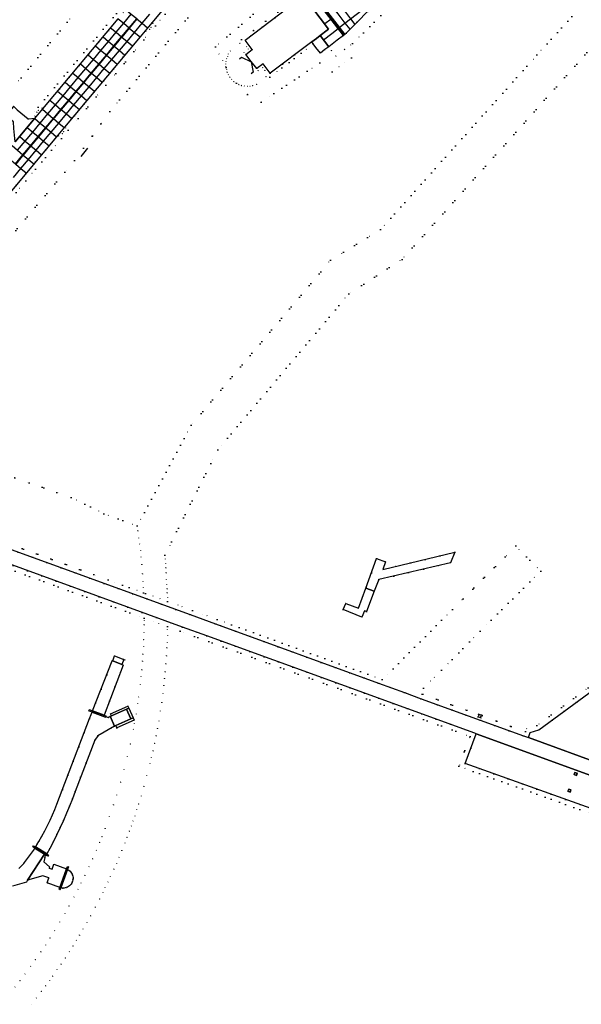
# Model space of a CAD drawing. Header units: metres. Extents: x 174791 to 179073, y 406431 to 409043.
# Tile 146 of 256: x 176712 to 176950, y 407532 to 407948. Entities that reach past the tile are written whole.
import ezdxf

# ---------------------------------------------------------------- set-up
doc = ezdxf.new("R2010")
doc.units = ezdxf.units.M
doc.linetypes.add('DOT', pattern=[6.35, 0, -6.35])
for name, color, linetype in [('panden', 254, 'Continuous'), ('scheiding_doorgang', 254, 'Continuous'), ('scheiding_hek', 254, 'Continuous'), ('scheiding_schutting', 254, 'Continuous'), ('terreindeelbegroeid', 254, 'DOT'), ('terreindeelonbegroeid', 254, 'DOT'), ('wegdeel_molgoot', 254, 'Continuous'), ('wegdeel_opstelplaats', 254, 'Continuous'), ('wegdeel_platform_vliegverkeer', 254, 'Continuous'), ('wegdeel_rijbaan', 254, 'Continuous'), ('wegdeel_rolbaan', 254, 'Continuous'), ('wegdeel_voetpad', 254, 'Continuous'), ('weginrichtingselement_markering_vliegtuigverharding', 254, 'Continuous'), ('weginrichtingselement_voeg_vliegtuigverharding', 254, 'Continuous'), ('weginrichtingselement_wildrooster', 254, 'Continuous')]:
    doc.layers.add(name, color=color, linetype=linetype)

msp = doc.modelspace()

# ---------------------------------------------------------------- linework, layer by layer
at = {"layer": 'panden'}
msp.add_polyline3d([(176825.489, 407953.067, 0), (176826.889, 407954.127, 0), (176832.485, 407958.366, 0), (176843.169, 407944.374, 0), (176842.499, 407943.867, 0), (176839.641, 407941.702, 0), (176837.971, 407940.437, 0), (176835.994, 407938.94, 0), (176818.457, 407925.656, 0), (176815.423, 407929.661, 0), (176812.719, 407927.619, 0), (176810.409, 407930.602, 0), (176808.098, 407933.584, 0), (176810.862, 407935.684, 0), (176807.828, 407939.689, 0)], close=True, dxfattribs=at)
at = {"layer": 'scheiding_doorgang'}
msp.add_line((176741.168, 407893.992), (176738.231, 407890.492), dxfattribs=at)
at = {"layer": 'scheiding_hek'}
msp.add_polyline3d([(176906.824, 407654.318, 0), (176906.472, 407653.35, 0), (176907.506, 407652.974, 0), (176907.858, 407653.942, 0), (176906.824, 407654.318, 0)], dxfattribs=at)
at = {"layer": 'scheiding_schutting'}
msp.add_polyline3d([(176805.396, 407931.828, 0), (176806.27, 407932.541, 0), (176810.364, 407930.556, 0), (176811.252, 407926.108, 0), (176810.377, 407925.394, 0)], dxfattribs=at)
at = {"layer": 'terreindeelbegroeid'}
for points in [[(177029.89, 408020.926, 0), (176874.271, 407846.901, 0), (176851.705, 407832.326, 0), (176796.207, 407766.302, 0), (176773.78, 407721.645, 0), (176773.929, 407720.129, 0), (176774.11, 407718.117, 0), (176774.256, 407716.339, 0), (176774.415, 407714.226, 0), (176774.595, 407711.472, 0), (176774.714, 407709.361, 0), (176774.806, 407707.45, 0), (176774.877, 407705.755, 0), (176774.946, 407703.743, 0), (176774.989, 407702.154, 0), (176765.689, 407705.534, 0), (176764.863, 407705.834, 0), (176764.773, 407707.938, 0), (176764.636, 407710.482, 0), (176764.418, 407713.815, 0), (176764.102, 407717.773, 0), (176763.804, 407720.935, 0), (176763.519, 407723.619, 0), (176763.188, 407726.453, 0), (176762.866, 407728.968, 0), (176762.445, 407731.986, 0), (176762.127, 407734.111, 0), (176785.014, 407776.704, 0), (176844.002, 407846.597, 0), (176865.166, 407859.577, 0), (176931.357, 407933.403, 0), (176980.699, 407987.893, 0)], [(176952.966, 407665.58, 0), (176931.284, 407649.57, 0), (176926.996, 407648.34, 0), (176926.501, 407647.029, 0), (176908.042, 407653.746, 0), (176908.118, 407653.954, 0), (176906.624, 407654.498, 0), (176906.548, 407654.29, 0), (176901.598, 407656.091, 0), (176882.791, 407662.935, 0), (176883.34, 407665.377, 0), (176890.93, 407673.031, 0), (176907.354, 407689.594, 0), (176932.927, 407715.008, 0), (176922.416, 407725.635, 0), (176895.535, 407698.714, 0), (176865.871, 407669.092, 0), (176796.035, 407694.505, 0), (176785.542, 407698.318, 0), (176774.989, 407702.154, 0), (176774.946, 407703.743, 0), (176774.877, 407705.755, 0), (176774.806, 407707.45, 0), (176774.714, 407709.361, 0), (176774.595, 407711.472, 0), (176774.415, 407714.226, 0), (176774.256, 407716.339, 0), (176774.11, 407718.117, 0), (176773.929, 407720.129, 0), (176773.78, 407721.645, 0), (176796.207, 407766.302, 0), (176851.705, 407832.326, 0), (176874.271, 407846.901, 0), (177029.89, 408020.926, 0)], [(176980.699, 407987.893, 0), (176931.357, 407933.403, 0), (176865.166, 407859.577, 0), (176844.002, 407846.597, 0), (176785.014, 407776.704, 0), (176762.127, 407734.111, 0), (176748.093, 407739.258, 0), (176734.166, 407746.173, 0), (176710.391, 407754.491, 0), (176649.204, 407775.899, 0), (176644.873, 407778.912, 0), (176653.204, 407790.939, 0), (176735.662, 407888.74, 0), (176750.59, 407909.498, 0), (176811.288, 407982.544, 0)], [(176698.439, 407863.424, 0), (176728.532, 407899.393, 0), (176728.944, 407899.079, 0), (176730.43, 407900.119, 0), (176731.071, 407900.89, 0), (176731.811, 407902.526, 0), (176731.426, 407902.858, 0), (176763.359, 407941.035, 0), (176765.484, 407943.576, 0), (176765.889, 407943.266, 0), (176767.375, 407944.306, 0), (176768.017, 407945.077, 0), (176768.757, 407946.714, 0), (176768.378, 407947.04, 0), (176799.815, 407984.605, 0)], [(176811.288, 407982.544, 0), (176750.59, 407909.498, 0), (176735.662, 407888.74, 0), (176653.204, 407790.939, 0)], [(176788.386, 407967.83, 0), (176769.912, 407945.756, 0), (176764.893, 407939.752, 0), (176748.926, 407920.664, 0), (176732.96, 407901.575, 0), (176730.066, 407898.11, 0), (176715.02, 407880.126, 0), (176699.973, 407862.141, 0)], [(176699.973, 407862.141, 0), (176715.02, 407880.126, 0), (176730.066, 407898.11, 0), (176732.96, 407901.575, 0), (176748.926, 407920.664, 0), (176764.893, 407939.752, 0), (176769.912, 407945.756, 0), (176788.386, 407967.83, 0)], [(176831.915, 407959.352, 0), (176806.245, 407939.907, 0), (176808.47, 407936.97, 0), (176805.589, 407938.367, 0), (176801.618, 407935.127, 0), (176800.779, 407933.768, 0), (176800.339, 407932.832, 0), (176799.999, 407931.833, 0), (176799.762, 407930.705, 0), (176799.668, 407929.539, 0), (176799.723, 407928.365, 0), (176799.776, 407928.065, 0), (176795.245, 407936.795, 0), (176825.933, 407963.291, 0)], [(176825.933, 407963.291, 0), (176795.245, 407936.795, 0), (176799.776, 407928.065, 0), (176799.926, 407927.216, 0), (176800.271, 407926.098, 0), (176800.758, 407925.033, 0), (176801.378, 407924.031, 0), (176802.152, 407923.085, 0), (176803.054, 407922.24, 0), (176804.062, 407921.527, 0), (176804.209, 407921.45, 0), (176808.85, 407916.689, 0), (176814.638, 407913.434, 0), (176839.44, 407930.079, 0), (176844.726, 407926.33, 0), (176852.888, 407932.119, 0), (176849.966, 407935.774, 0), (176852.452, 407937.618, 0), (176853.263, 407938.23, 0), (176869.865, 407954.564, 0)], [(176869.865, 407954.564, 0), (176853.263, 407938.23, 0), (176852.452, 407937.618, 0), (176849.966, 407935.774, 0), (176849.854, 407935.691, 0), (176846.232, 407932.911, 0), (176844.406, 407935.291, 0), (176843.188, 407936.878, 0), (176846.842, 407939.682, 0), (176849.457, 407941.622, 0), (176849.986, 407942.021, 0), (176850.565, 407942.612, 0), (176864.359, 407956.708, 0)], [(176736.656, 407952.213, 0), (176708.847, 407918.803, 0), (176708.626, 407918.535, 0), (176702.037, 407922.891, 0), (176694.636, 407926.032, 0), (176619.462, 407954.027, 0)], [(176695.829, 407730.926, 0), (176749.862, 407711.286, 0), (176764.863, 407705.834, 0), (176765.689, 407705.534, 0), (176774.989, 407702.154, 0), (176785.542, 407698.318, 0), (176796.035, 407694.505, 0), (176865.871, 407669.092, 0), (176864.309, 407667.532, 0), (176795.351, 407692.625, 0), (176784.498, 407696.57, 0), (176694.755, 407729.188, 0)], [(176955.536, 407611.891, 0), (176898.33, 407632.39, 0), (176903.061, 407645.025, 0), (176780.304, 407689.547, 0), (176775.032, 407691.465, 0), (176765.066, 407695.09, 0), (176690.456, 407722.23, 0)], [(176690.456, 407722.23, 0), (176765.066, 407695.09, 0), (176765.064, 407694.023, 0), (176765.045, 407692.221, 0), (176764.979, 407688.935, 0), (176764.882, 407685.978, 0), (176764.751, 407683.03, 0), (176764.57, 407679.843, 0), (176764.364, 407676.862, 0), (176764.06, 407673.172, 0), (176763.796, 407670.403, 0), (176763.42, 407666.915, 0), (176762.769, 407661.727, 0), (176762.38, 407658.984, 0), (176761.683, 407654.531, 0), (176760.984, 407650.509, 0), (176760.519, 407648.027, 0), (176759.238, 407641.803, 0), (176758.027, 407636.543, 0), (176756.602, 407630.924, 0), (176755.134, 407625.636, 0), (176753.491, 407620.19, 0), (176752.154, 407616.058, 0), (176750.424, 407611.039, 0), (176748.576, 407606.026, 0), (176747.243, 407602.599, 0), (176746.241, 407600.117, 0), (176744.839, 407596.766, 0), (176743.284, 407593.199, 0), (176741.788, 407589.901, 0), (176740.022, 407586.164, 0), (176738.453, 407582.971, 0), (176737.082, 407580.27, 0), (176735.389, 407577.04, 0), (176733.313, 407573.229, 0), (176731.512, 407570.045, 0), (176729.411, 407566.461, 0), (176727.174, 407562.786, 0), (176725.234, 407559.709, 0), (176723.326, 407556.778, 0), (176721.351, 407553.834, 0), (176719.049, 407550.51, 0), (176717.035, 407547.693, 0), (176714.619, 407544.419, 0), (176712.529, 407541.673, 0), (176710.368, 407538.914, 0)], [(176691.529, 407723.968, 0), (176781.348, 407691.295, 0), (176791.67, 407687.54, 0), (176905.008, 407646.447, 0), (176905.611, 407646.131, 0), (176900.914, 407633.588, 0), (176954.342, 407614.443, 0)], [(176710.368, 407538.914, 0), (176712.529, 407541.673, 0), (176714.619, 407544.419, 0), (176717.035, 407547.693, 0), (176719.049, 407550.51, 0), (176721.351, 407553.834, 0), (176723.326, 407556.778, 0), (176725.234, 407559.709, 0), (176727.174, 407562.786, 0), (176729.411, 407566.461, 0), (176731.512, 407570.045, 0), (176733.313, 407573.229, 0), (176735.389, 407577.04, 0), (176737.082, 407580.27, 0), (176738.453, 407582.971, 0), (176740.022, 407586.164, 0), (176741.788, 407589.901, 0), (176743.284, 407593.199, 0), (176744.839, 407596.766, 0), (176746.241, 407600.117, 0), (176747.243, 407602.599, 0), (176748.576, 407606.026, 0), (176750.424, 407611.039, 0), (176752.154, 407616.058, 0), (176753.491, 407620.19, 0), (176755.134, 407625.636, 0), (176756.602, 407630.924, 0), (176758.027, 407636.543, 0), (176759.238, 407641.803, 0), (176760.519, 407648.027, 0), (176760.984, 407650.509, 0), (176761.683, 407654.531, 0), (176762.38, 407658.984, 0), (176762.769, 407661.727, 0), (176763.42, 407666.915, 0), (176763.796, 407670.403, 0), (176764.06, 407673.172, 0), (176764.364, 407676.862, 0), (176764.57, 407679.843, 0), (176764.751, 407683.03, 0), (176764.882, 407685.978, 0), (176764.979, 407688.935, 0), (176765.045, 407692.221, 0), (176765.064, 407694.023, 0), (176765.066, 407695.09, 0), (176775.032, 407691.465, 0), (176775.014, 407690.325, 0), (176774.947, 407687.685, 0), (176774.844, 407684.831, 0), (176774.737, 407682.505, 0), (176774.542, 407679.093, 0), (176774.306, 407675.723, 0), (176774.027, 407672.352, 0), (176773.755, 407669.493, 0), (176773.442, 407666.543, 0), (176773.053, 407663.261, 0), (176772.535, 407659.348, 0), (176772.006, 407655.753, 0), (176771.322, 407651.55, 0), (176770.758, 407648.367, 0), (176770.163, 407645.232, 0), (176769.525, 407642.084, 0), (176768.839, 407638.904, 0), (176768.208, 407636.133, 0), (176767.607, 407633.615, 0), (176766.271, 407628.374, 0), (176765.01, 407623.796, 0), (176763.841, 407619.82, 0), (176762.779, 407616.394, 0), (176761.998, 407613.975, 0), (176761.119, 407611.345, 0), (176760.368, 407609.168, 0), (176759.633, 407607.094, 0), (176758.834, 407604.9, 0), (176757.844, 407602.264, 0), (176756.93, 407599.903, 0), (176755.663, 407596.738, 0), (176754.458, 407593.835, 0), (176753.372, 407591.297, 0), (176752.291, 407588.844, 0), (176750.821, 407585.611, 0), (176749.759, 407583.345, 0), (176748.611, 407580.957, 0), (176747.609, 407578.922, 0), (176746.244, 407576.22, 0), (176744.428, 407572.74, 0), (176742.447, 407569.082, 0), (176740.832, 407566.199, 0), (176739.268, 407563.484, 0), (176737.725, 407560.88, 0), (176736.379, 407558.66, 0), (176734.953, 407556.363, 0), (176733.394, 407553.911, 0), (176731.679, 407551.28, 0), (176729.898, 407548.619, 0), (176728.271, 407546.248, 0), (176726.366, 407543.541, 0), (176725.031, 407541.685, 0), (176723.39, 407539.451, 0), (176721.6, 407537.07, 0), (176719.483, 407534.324, 0), (176717.236, 407531.49, 0)], [(176717.236, 407531.49, 0), (176719.483, 407534.324, 0), (176721.6, 407537.07, 0), (176723.39, 407539.451, 0), (176725.031, 407541.685, 0), (176726.366, 407543.541, 0), (176728.271, 407546.248, 0), (176729.898, 407548.619, 0), (176731.679, 407551.28, 0), (176733.394, 407553.911, 0), (176734.953, 407556.363, 0), (176736.379, 407558.66, 0), (176737.725, 407560.88, 0), (176739.268, 407563.484, 0), (176740.832, 407566.199, 0), (176742.447, 407569.082, 0), (176744.428, 407572.74, 0), (176746.244, 407576.22, 0), (176747.609, 407578.922, 0), (176748.611, 407580.957, 0), (176749.759, 407583.345, 0), (176750.821, 407585.611, 0), (176752.291, 407588.844, 0), (176753.372, 407591.297, 0), (176754.458, 407593.835, 0), (176755.663, 407596.738, 0), (176756.93, 407599.903, 0), (176757.844, 407602.264, 0), (176758.834, 407604.9, 0), (176759.633, 407607.094, 0), (176760.368, 407609.168, 0), (176761.119, 407611.345, 0), (176761.998, 407613.975, 0), (176762.779, 407616.394, 0), (176763.841, 407619.82, 0), (176765.01, 407623.796, 0), (176766.271, 407628.374, 0), (176767.607, 407633.615, 0), (176768.208, 407636.133, 0), (176768.839, 407638.904, 0), (176769.525, 407642.084, 0), (176770.163, 407645.232, 0), (176770.758, 407648.367, 0), (176771.322, 407651.55, 0), (176772.006, 407655.753, 0), (176772.535, 407659.348, 0), (176773.053, 407663.261, 0), (176773.442, 407666.543, 0), (176773.755, 407669.493, 0), (176774.027, 407672.352, 0), (176774.306, 407675.723, 0), (176774.542, 407679.093, 0), (176774.737, 407682.505, 0), (176774.844, 407684.831, 0), (176774.947, 407687.685, 0), (176775.014, 407690.325, 0), (176775.032, 407691.465, 0), (176780.304, 407689.547, 0), (176903.061, 407645.025, 0), (176898.33, 407632.39, 0), (176955.536, 407611.891, 0)], [(176709.324, 407581.641, 0), (176715.276, 407583.34, 0), (176715.708, 407584.122, 0), (176722.142, 407586.044, 0), (176724.793, 407585.099, 0), (176724.042, 407583.05, 0), (176729.378, 407581.072, 0), (176729.087, 407580.292, 0), (176729.47, 407580.154, 0), (176729.766, 407580.952, 0), (176730.076, 407580.882, 0), (176730.581, 407580.822, 0), (176731.09, 407580.824, 0), (176731.596, 407580.888, 0), (176732.089, 407581.013, 0), (176732.564, 407581.197, 0), (176733.013, 407581.438, 0), (176733.429, 407581.731, 0), (176733.807, 407582.073, 0), (176734.139, 407582.459, 0), (176734.423, 407582.882, 0), (176734.653, 407583.336, 0), (176734.824, 407583.808, 0), (176734.937, 407584.297, 0), (176734.99, 407584.797, 0), (176734.983, 407585.299, 0), (176734.916, 407585.796, 0), (176734.79, 407586.282, 0), (176734.606, 407586.75, 0), (176734.367, 407587.192, 0), (176734.077, 407587.601, 0), (176733.74, 407587.974, 0), (176733.361, 407588.303, 0), (176732.945, 407588.584, 0), (176732.656, 407588.738, 0), (176733.081, 407589.884, 0), (176732.708, 407590.014, 0), (176732.292, 407588.898, 0), (176726.929, 407590.878, 0), (176726.144, 407588.853, 0), (176724.864, 407589.315, 0), (176725.054, 407589.802, 0), (176722.676, 407591.876, 0), (176723.031, 407593.767, 0), (176723.248, 407594.926, 0), (176723.567, 407594.735, 0), (176723.608, 407594.809, 0), (176724.338, 407594.366, 0), (176724.645, 407594.81, 0), (176723.871, 407595.288, 0), (176725.139, 407597.623, 0), (176726.662, 407600.537, 0), (176728.133, 407603.478, 0), (176729.552, 407606.444, 0), (176730.926, 407609.447, 0), (176732.253, 407612.485, 0), (176733.526, 407615.547, 0), (176734.746, 407618.63, 0), (176735.911, 407621.734, 0), (176744.153, 407643.447, 0), (176745.487, 407645.219, 0), (176752.6, 407649.369, 0), (176753.087, 407649.586, 0), (176753.487, 407648.696, 0), (176760.796, 407651.919, 0), (176760.399, 407652.822, 0), (176758.563, 407656.99, 0), (176758.197, 407657.822, 0), (176750.863, 407654.602, 0), (176751.283, 407653.69, 0), (176750.72, 407653.521, 0), (176749.86, 407653.078, 0), (176748.852, 407653.502, 0), (176748.912, 407653.673, 0), (176748.156, 407653.965, 0), (176756.223, 407675.221, 0), (176757.02, 407677.32, 0), (176756.444, 407677.546, 0), (176752.578, 407679.063, 0), (176752.425, 407679.123, 0), (176751.6, 407677.025, 0), (176743.27, 407655.852, 0), (176741.946, 407656.363, 0), (176741.735, 407655.833, 0), (176743.063, 407655.323, 0), (176743.02, 407655.215, 0), (176742.669, 407654.322, 0), (176742.013, 407652.656, 0), (176728.151, 407616.388, 0), (176727.238, 407614.106, 0), (176726.275, 407611.845, 0), (176725.263, 407609.605, 0), (176724.174, 407607.33, 0), (176723.002, 407605.021, 0), (176721.778, 407602.74, 0), (176720.501, 407600.488, 0), (176719.843, 407599.373, 0), (176719.308, 407598.487, 0), (176719.14, 407598.214, 0), (176718.266, 407598.755, 0), (176717.956, 407598.236, 0), (176718.827, 407597.707, 0), (176718.242, 407596.775, 0), (176714.439, 407591.591, 0), (176714.12, 407591.212, 0), (176713.449, 407590.483, 0), (176712.737, 407589.794, 0), (176711.986, 407589.147, 0)]]:
    msp.add_polyline3d(points, dxfattribs=at)
for points in [[(176760.212, 407959.139, 0), (176716.067, 407906.375, 0), (176716.017, 407906.37, 0), (176714.478, 407907.684, 0), (176712.932, 407908.973, 0), (176711.388, 407910.224, 0), (176709.901, 407911.539, 0), (176705.584, 407914.845, 0), (176708.626, 407918.535, 0), (176708.847, 407918.803, 0), (176736.656, 407952.213, 0), (176743.127, 407975.425, 0), (176732.864, 407984.732, 0), (176741.911, 407984.911, 0), (176759.189, 407970.489, 0)], [(176765.334, 407962.144, 0), (176759.197, 407954.809, 0), (176758.756, 407955.156, 0), (176757.255, 407954.138, 0), (176756.601, 407953.377, 0), (176755.837, 407951.752, 0), (176756.297, 407951.343, 0), (176754.11, 407948.729, 0), (176722.237, 407910.633, 0), (176721.811, 407910.969, 0), (176720.309, 407909.951, 0), (176719.656, 407909.19, 0), (176718.891, 407907.564, 0), (176719.338, 407907.168, 0), (176718.902, 407906.648, 0), (176716.067, 407906.375, 0), (176760.212, 407959.139, 0), (176764.768, 407964.585, 0), (176764.966, 407962.491, 0)], [(176808.47, 407936.97, 0), (176809.28, 407935.901, 0), (176807.406, 407934.477, 0), (176808.098, 407933.584, 0), (176810.409, 407930.602, 0), (176812.719, 407927.619, 0), (176813.411, 407926.726, 0), (176815.204, 407928.079, 0), (176816.151, 407926.829, 0), (176816.685, 407924.157, 0), (176812.732, 407920.934, 0), (176810.995, 407920.412, 0), (176809.874, 407920.219, 0), (176808.725, 407920.168, 0), (176807.517, 407920.267, 0), (176806.312, 407920.53, 0), (176805.15, 407920.954, 0), (176804.209, 407921.45, 0), (176804.062, 407921.527, 0), (176803.054, 407922.24, 0), (176802.152, 407923.085, 0), (176801.378, 407924.031, 0), (176800.758, 407925.033, 0), (176800.271, 407926.098, 0), (176799.926, 407927.216, 0), (176799.776, 407928.065, 0), (176799.723, 407928.365, 0), (176799.668, 407929.539, 0), (176799.762, 407930.705, 0), (176799.999, 407931.833, 0), (176800.339, 407932.832, 0), (176800.779, 407933.768, 0), (176801.618, 407935.127, 0), (176805.589, 407938.367, 0)], [(176837.793, 407936.607, 0), (176839.675, 407934.168, 0), (176841.613, 407935.663, 0), (176843.188, 407936.878, 0), (176844.406, 407935.291, 0), (176846.232, 407932.911, 0), (176849.854, 407935.691, 0), (176849.966, 407935.774, 0), (176852.888, 407932.119, 0), (176844.726, 407926.33, 0), (176839.44, 407930.079, 0), (176814.638, 407913.434, 0), (176808.85, 407916.689, 0), (176804.209, 407921.45, 0), (176805.15, 407920.954, 0), (176806.312, 407920.53, 0), (176807.517, 407920.267, 0), (176808.725, 407920.168, 0), (176809.874, 407920.219, 0), (176810.995, 407920.412, 0), (176812.732, 407920.934, 0), (176816.685, 407924.157, 0), (176816.151, 407926.829, 0), (176818.239, 407924.073, 0), (176836.684, 407938.045, 0)], [(176762.127, 407734.111, 0), (176762.445, 407731.986, 0), (176762.866, 407728.968, 0), (176763.188, 407726.453, 0), (176763.519, 407723.619, 0), (176763.804, 407720.935, 0), (176764.102, 407717.773, 0), (176764.418, 407713.815, 0), (176764.636, 407710.482, 0), (176764.773, 407707.938, 0), (176764.863, 407705.834, 0), (176749.862, 407711.286, 0), (176695.829, 407730.926, 0), (176670.038, 407740.3, 0), (176626.742, 407756.095, 0), (176644.873, 407778.912, 0), (176649.204, 407775.899, 0), (176710.391, 407754.491, 0), (176734.166, 407746.173, 0), (176748.093, 407739.258, 0)], [(176882.791, 407662.935, 0), (176882.348, 407660.968, 0), (176875.238, 407663.555, 0), (176864.309, 407667.532, 0), (176865.871, 407669.092, 0), (176895.535, 407698.714, 0), (176922.416, 407725.635, 0), (176932.927, 407715.008, 0), (176907.354, 407689.594, 0), (176890.93, 407673.031, 0), (176883.34, 407665.377, 0)], [(176896.573, 407722.975, 0), (176866.144, 407715.616, 0), (176867.263, 407718.924, 0), (176863.475, 407720.252, 0), (176858.979, 407707.75, 0), (176855.789, 407699.313, 0), (176850.385, 407701.291, 0), (176849.392, 407698.743, 0), (176857.291, 407695.528, 0), (176858.38, 407698.215, 0), (176859.162, 407697.873, 0), (176862.425, 407706.536, 0), (176864.472, 407711.378, 0), (176894.793, 407718.513, 0)], [(177011.67, 407625.844, 0), (177009.643, 407624.462, 0), (177000, 407628.034, 0), (176964.248, 407641.277, 0), (176970.126, 407657.275, 0), (176953.294, 407663.336, 0), (176932.182, 407647.747, 0), (176928.512, 407646.694, 0), (176927.709, 407644.569, 0), (176925.653, 407645.209, 0), (176882.348, 407660.968, 0), (176882.791, 407662.935, 0), (176901.598, 407656.091, 0), (176906.548, 407654.29, 0), (176906.176, 407653.267, 0), (176907.67, 407652.723, 0), (176908.042, 407653.746, 0), (176926.501, 407647.029, 0), (176926.996, 407648.34, 0), (176931.284, 407649.57, 0), (176952.966, 407665.58, 0), (176972.698, 407658.475, 0), (176966.813, 407642.46, 0)]]:
    msp.add_polyline3d(points, close=True, dxfattribs=at)
at = {"layer": 'terreindeelonbegroeid'}
for points in [[(176832.485, 407958.366, 0), (176826.889, 407954.127, 0), (176825.489, 407953.067, 0), (176807.828, 407939.689, 0), (176810.862, 407935.684, 0), (176808.098, 407933.584, 0), (176807.406, 407934.477, 0), (176809.28, 407935.901, 0), (176808.47, 407936.97, 0), (176806.245, 407939.907, 0), (176831.915, 407959.352, 0)], [(176765.484, 407943.576, 0), (176768.378, 407947.04, 0), (176768.757, 407946.714, 0), (176768.017, 407945.077, 0), (176767.375, 407944.306, 0), (176765.889, 407943.266, 0)], [(176836.684, 407938.045, 0), (176818.239, 407924.073, 0), (176816.151, 407926.829, 0), (176815.204, 407928.079, 0), (176813.411, 407926.726, 0), (176812.719, 407927.619, 0), (176815.423, 407929.661, 0), (176818.457, 407925.656, 0), (176835.994, 407938.94, 0)], [(176722.237, 407910.633, 0), (176719.338, 407907.168, 0), (176718.891, 407907.564, 0), (176719.656, 407909.19, 0), (176720.309, 407909.951, 0), (176721.811, 407910.969, 0)], [(176728.532, 407899.393, 0), (176731.426, 407902.858, 0), (176731.811, 407902.526, 0), (176731.071, 407900.89, 0), (176730.43, 407900.119, 0), (176728.944, 407899.079, 0)], [(176757.02, 407677.32, 0), (176756.223, 407675.221, 0), (176755.63, 407675.452, 0), (176751.793, 407676.95, 0), (176751.6, 407677.025, 0), (176752.425, 407679.123, 0), (176752.578, 407679.063, 0), (176756.444, 407677.546, 0)], [(176908.042, 407653.746, 0), (176907.67, 407652.723, 0), (176906.176, 407653.267, 0), (176906.548, 407654.29, 0), (176906.624, 407654.498, 0), (176908.118, 407653.954, 0)]]:
    msp.add_polyline3d(points, close=True, dxfattribs=at)
at = {"layer": 'wegdeel_molgoot'}
for points in [[(176743.27, 407655.852, 0), (176748.156, 407653.965, 0), (176748.912, 407653.673, 0), (176748.852, 407653.502, 0), (176748.728, 407653.148, 0), (176743.063, 407655.323, 0), (176741.735, 407655.833, 0), (176741.946, 407656.363, 0)], [(176719.14, 407598.214, 0), (176723.871, 407595.288, 0), (176724.645, 407594.81, 0), (176724.338, 407594.366, 0), (176723.608, 407594.809, 0), (176718.827, 407597.707, 0), (176717.956, 407598.236, 0), (176718.266, 407598.755, 0)], [(176732.656, 407588.738, 0), (176729.766, 407580.952, 0), (176729.47, 407580.154, 0), (176729.087, 407580.292, 0), (176729.378, 407581.072, 0), (176732.292, 407588.898, 0), (176732.708, 407590.014, 0), (176733.081, 407589.884, 0)]]:
    msp.add_polyline3d(points, close=True, dxfattribs=at)
at = {"layer": 'wegdeel_opstelplaats'}
for points in [[(176843.188, 407936.878, 0), (176841.613, 407935.663, 0), (176839.675, 407934.168, 0), (176837.793, 407936.607, 0), (176836.684, 407938.045, 0), (176835.994, 407938.94, 0), (176837.971, 407940.437, 0), (176839.641, 407941.702, 0), (176841.411, 407939.294, 0)], [(176862.425, 407706.536, 0), (176858.979, 407707.75, 0), (176863.475, 407720.252, 0), (176867.263, 407718.924, 0), (176866.144, 407715.616, 0), (176896.573, 407722.975, 0), (176894.793, 407718.513, 0), (176864.472, 407711.378, 0)], [(176862.425, 407706.536, 0), (176859.162, 407697.873, 0), (176858.38, 407698.215, 0), (176857.291, 407695.528, 0), (176849.392, 407698.743, 0), (176850.385, 407701.291, 0), (176855.789, 407699.313, 0), (176858.979, 407707.75, 0)], [(176964.248, 407641.277, 0), (176960.986, 407632.429, 0), (176927.709, 407644.569, 0), (176928.512, 407646.694, 0), (176932.182, 407647.747, 0), (176953.294, 407663.336, 0), (176970.126, 407657.275, 0)], [(176954.96, 407616.127, 0), (176954.784, 407615.648, 0), (176954.342, 407614.443, 0), (176900.914, 407633.588, 0), (176905.611, 407646.131, 0), (176958.851, 407626.734, 0)], [(176947.091, 407628.838, 0), (176948.031, 407628.524, 0), (176948.376, 407629.432, 0), (176947.442, 407629.788, 0)], [(176948.031, 407628.524, 0), (176947.091, 407628.838, 0), (176947.442, 407629.788, 0), (176948.376, 407629.432, 0)], [(176944.459, 407621.822, 0), (176945.383, 407621.46, 0), (176945.731, 407622.414, 0), (176944.822, 407622.746, 0)], [(176945.383, 407621.46, 0), (176944.459, 407621.822, 0), (176944.822, 407622.746, 0), (176945.731, 407622.414, 0)], [(176729.766, 407580.952, 0), (176732.656, 407588.738, 0), (176732.945, 407588.584, 0), (176733.361, 407588.303, 0), (176733.74, 407587.974, 0), (176734.077, 407587.601, 0), (176734.367, 407587.192, 0), (176734.606, 407586.75, 0), (176734.79, 407586.282, 0), (176734.916, 407585.796, 0), (176734.983, 407585.299, 0), (176734.99, 407584.797, 0), (176734.937, 407584.297, 0), (176734.824, 407583.808, 0), (176734.653, 407583.336, 0), (176734.423, 407582.882, 0), (176734.139, 407582.459, 0), (176733.807, 407582.073, 0), (176733.429, 407581.731, 0), (176733.013, 407581.438, 0), (176732.564, 407581.197, 0), (176732.089, 407581.013, 0), (176731.596, 407580.888, 0), (176731.09, 407580.824, 0), (176730.581, 407580.822, 0), (176730.076, 407580.882, 0)]]:
    msp.add_polyline3d(points, close=True, dxfattribs=at)
at = {"layer": 'wegdeel_platform_vliegverkeer'}
for points in [[(176843.194, 407985.796, 0), (176843.277, 407985.726, 0), (176854.59, 407987.152, 0), (176864.358, 407974.523, 0), (176864.359, 407956.708, 0), (176850.565, 407942.612, 0), (176849.986, 407942.021, 0), (176835.867, 407960.397, 0), (176835.667, 407960.663, 0), (176835.597, 407960.756, 0), (176835.365, 407961.058, 0), (176833.076, 407977.963, 0), (176833.385, 407978.213, 0), (176817.404, 407991.663, 0), (176817.145, 407991.261, 0), (176805.178, 407990.141, 0), (176804.767, 407990.534, 0), (176812.692, 408000, 0), (176824.062, 408013.582, 0), (176824.449, 408013.234, 0), (176825.491, 408001.228, 0), (176825.167, 408000.87, 0), (176826.208, 408000, 0)], [(176849.457, 407941.622, 0), (176846.842, 407939.682, 0), (176843.188, 407936.878, 0), (176841.411, 407939.294, 0), (176839.641, 407941.702, 0), (176842.499, 407943.867, 0), (176843.169, 407944.374, 0), (176832.485, 407958.366, 0), (176834.975, 407960.28, 0), (176835.085, 407960.365, 0)], [(176849.986, 407942.021, 0), (176849.457, 407941.622, 0), (176835.085, 407960.365, 0), (176835.597, 407960.756, 0), (176835.667, 407960.663, 0), (176835.867, 407960.397, 0)]]:
    msp.add_polyline3d(points, close=True, dxfattribs=at)
at = {"layer": 'wegdeel_rijbaan'}
for points in [[(176716.067, 407906.375, 0), (176718.902, 407906.648, 0), (176718.882, 407906.624, 0), (176710.509, 407896.62, 0), (176710.236, 407899.411, 0), (176710.233, 407899.442, 0), (176710.002, 407902.292, 0), (176709.754, 407905.108, 0), (176708.17, 407906.426, 0), (176706.672, 407907.634, 0), (176707.311, 407908.432, 0), (176709.901, 407911.539, 0), (176711.388, 407910.224, 0), (176712.932, 407908.973, 0), (176714.478, 407907.684, 0), (176716.017, 407906.37, 0)], [(176864.309, 407667.532, 0), (176875.238, 407663.555, 0), (176882.348, 407660.968, 0), (176925.653, 407645.209, 0), (176927.709, 407644.569, 0), (176960.986, 407632.429, 0), (176964.248, 407641.277, 0), (177000, 407628.034, 0), (177009.643, 407624.462, 0), (177008.237, 407606.82, 0), (176999.961, 407601.929, 0), (176997.4, 407600.415, 0), (176954.96, 407616.127, 0), (176958.851, 407626.734, 0), (176905.611, 407646.131, 0), (176905.008, 407646.447, 0), (176791.67, 407687.54, 0), (176781.348, 407691.295, 0), (176691.529, 407723.968, 0), (176667.302, 407732.781, 0), (176669.353, 407738.421, 0), (176694.755, 407729.188, 0), (176784.498, 407696.57, 0), (176795.351, 407692.625, 0)], [(176756.223, 407675.221, 0), (176748.156, 407653.965, 0), (176743.27, 407655.852, 0), (176751.6, 407677.025, 0), (176751.793, 407676.95, 0), (176755.63, 407675.452, 0)], [(176748.852, 407653.502, 0), (176749.86, 407653.078, 0), (176750.72, 407653.521, 0), (176752.6, 407649.369, 0), (176745.487, 407645.219, 0), (176744.153, 407643.447, 0), (176735.911, 407621.734, 0), (176734.746, 407618.63, 0), (176733.526, 407615.547, 0), (176732.253, 407612.485, 0), (176730.926, 407609.447, 0), (176729.552, 407606.444, 0), (176728.133, 407603.478, 0), (176726.662, 407600.537, 0), (176725.139, 407597.623, 0), (176723.871, 407595.288, 0), (176719.14, 407598.214, 0), (176719.308, 407598.487, 0), (176719.843, 407599.373, 0), (176720.501, 407600.488, 0), (176721.778, 407602.74, 0), (176723.002, 407605.021, 0), (176724.174, 407607.33, 0), (176725.263, 407609.605, 0), (176726.275, 407611.845, 0), (176727.238, 407614.106, 0), (176728.151, 407616.388, 0), (176742.013, 407652.656, 0), (176742.669, 407654.322, 0), (176743.02, 407655.215, 0), (176743.063, 407655.323, 0), (176748.728, 407653.148, 0)], [(176759.502, 407652.51, 0), (176753.087, 407649.586, 0), (176752.6, 407649.369, 0), (176750.72, 407653.521, 0), (176751.283, 407653.69, 0), (176757.68, 407656.574, 0)], [(176723.248, 407594.926, 0), (176723.031, 407593.767, 0), (176722.676, 407591.876, 0), (176725.054, 407589.802, 0), (176724.864, 407589.315, 0), (176726.144, 407588.853, 0), (176726.929, 407590.878, 0), (176732.292, 407588.898, 0), (176729.378, 407581.072, 0), (176724.042, 407583.05, 0), (176724.793, 407585.099, 0), (176722.142, 407586.044, 0), (176715.708, 407584.122, 0), (176722.849, 407595.165, 0)]]:
    msp.add_polyline3d(points, close=True, dxfattribs=at)
msp.add_polyline3d([(176711.986, 407589.147, 0), (176712.737, 407589.794, 0), (176713.449, 407590.483, 0), (176714.12, 407591.212, 0), (176714.439, 407591.591, 0), (176718.242, 407596.775, 0), (176718.827, 407597.707, 0), (176723.608, 407594.809, 0), (176723.567, 407594.735, 0), (176723.248, 407594.926, 0), (176722.849, 407595.165, 0), (176715.708, 407584.122, 0), (176715.276, 407583.34, 0), (176709.324, 407581.641, 0)], dxfattribs=at)
at = {"layer": 'wegdeel_rolbaan'}
for points in [[(176799.815, 407984.605, 0), (176768.378, 407947.04, 0), (176765.484, 407943.576, 0), (176763.359, 407941.035, 0), (176731.426, 407902.858, 0), (176728.532, 407899.393, 0), (176698.439, 407863.424, 0)], [(176710.509, 407896.62, 0), (176718.882, 407906.624, 0), (176718.902, 407906.648, 0), (176719.338, 407907.168, 0), (176722.237, 407910.633, 0), (176754.11, 407948.729, 0)]]:
    msp.add_polyline3d(points, dxfattribs=at)
at = {"layer": 'wegdeel_voetpad'}
for points in [[(176758.563, 407656.99, 0), (176757.68, 407656.574, 0), (176751.283, 407653.69, 0), (176750.863, 407654.602, 0), (176758.197, 407657.822, 0)], [(176760.399, 407652.822, 0), (176759.502, 407652.51, 0), (176757.68, 407656.574, 0), (176758.563, 407656.99, 0)], [(176753.087, 407649.586, 0), (176759.502, 407652.51, 0), (176760.399, 407652.822, 0), (176760.796, 407651.919, 0), (176753.487, 407648.696, 0)]]:
    msp.add_polyline3d(points, close=True, dxfattribs=at)
at = {"layer": 'weginrichtingselement_markering_vliegtuigverharding'}
msp.add_polyline3d([(176762.041, 407948.674, 0), (176758.818, 407944.813, 0), (176755.63, 407940.992, 0), (176754.554, 407939.704, 0), (176752.412, 407937.143, 0), (176749.202, 407933.305, 0), (176746.012, 407929.491, 0), (176742.803, 407925.655, 0), (176741.014, 407923.516, 0), (176739.584, 407921.807, 0), (176736.357, 407917.951, 0), (176733.144, 407914.111, 0), (176729.949, 407910.294, 0), (176727.067, 407906.85, 0), (176726.742, 407906.461, 0), (176723.519, 407902.592, 0), (176720.321, 407898.754, 0), (176717.131, 407894.926, 0), (176713.912, 407891.063, 0), (176713.458, 407890.518, 0), (176710.71, 407887.242, 0)], dxfattribs=at)
at = {"layer": 'weginrichtingselement_voeg_vliegtuigverharding'}
for p, q in [((176844.18, 407948.518), (176841.564, 407946.538)), ((176840.965, 407939.862), (176844.586, 407942.556)), ((176844.587, 407942.533), (176847.234, 407944.581))]:
    msp.add_line(p, q, dxfattribs=at)
for points in [[(176833.713, 407973.112, 0), (176834.201, 407972.477, 0), (176837.234, 407968.529, 0), (176837.995, 407967.539, 0), (176838.181, 407967.296, 0), (176840.28, 407964.566, 0), (176843.339, 407960.583, 0), (176844.167, 407959.506, 0), (176844.321, 407959.305, 0), (176846.383, 407956.622, 0), (176849.428, 407952.658, 0), (176852.457, 407948.716, 0), (176854.279, 407946.345, 0)], [(176834.8, 407966.741, 0), (176834.839, 407966.69, 0), (176837.889, 407962.737, 0), (176840.961, 407958.755, 0), (176844.01, 407954.803, 0), (176847.065, 407950.844, 0), (176850.095, 407946.916, 0), (176852.142, 407944.263, 0)], [(176847.678, 407945.074, 0), (176850.095, 407946.916, 0), (176852.457, 407948.716, 0), (176854.834, 407950.528, 0), (176857.193, 407952.325, 0), (176859.632, 407954.185, 0), (176862.03, 407956.012, 0), (176864.349, 407957.779, 0)], [(176709.728, 407881.596, 0), (176712.908, 407885.398, 0), (176716.11, 407889.226, 0), (176719.333, 407893.08, 0), (176722.537, 407896.911, 0), (176725.734, 407900.734, 0), (176728.96, 407904.591, 0), (176732.173, 407908.433, 0), (176735.369, 407912.254, 0), (176738.584, 407916.099, 0), (176741.801, 407919.945, 0), (176745.027, 407923.803, 0), (176748.225, 407927.626, 0), (176751.416, 407931.442, 0), (176754.624, 407935.279, 0), (176757.853, 407939.139, 0), (176761.047, 407942.958, 0), (176764.269, 407946.81, 0), (176767.491, 407950.663, 0)], [(176711.499, 407893.08, 0), (176714.728, 407896.942, 0), (176717.917, 407900.754, 0), (176721.13, 407904.596, 0), (176724.365, 407908.464, 0), (176727.564, 407912.289, 0), (176730.755, 407916.105, 0), (176733.964, 407919.941, 0), (176737.199, 407923.81, 0), (176740.409, 407927.648, 0), (176743.63, 407931.498, 0), (176746.819, 407935.311, 0), (176750.03, 407939.151, 0), (176753.238, 407942.986, 0), (176756.428, 407946.801, 0), (176759.66, 407950.665, 0)], [(176757.319, 407952.623, 0), (176759.66, 407950.665, 0), (176761.926, 407948.77, 0), (176761.963, 407948.739, 0), (176762.041, 407948.674, 0), (176764.269, 407946.81, 0), (176766.563, 407944.891, 0)], [(176710.608, 407887.327, 0), (176713.806, 407891.152, 0), (176717.032, 407895.009, 0), (176720.229, 407898.831, 0), (176723.433, 407902.664, 0), (176726.664, 407906.527, 0), (176729.87, 407910.36, 0), (176733.063, 407914.179, 0), (176736.274, 407918.019, 0), (176739.5, 407921.877, 0), (176742.718, 407925.725, 0), (176745.927, 407929.563, 0), (176749.117, 407933.377, 0), (176752.327, 407937.215, 0), (176755.544, 407941.064, 0), (176758.736, 407944.881, 0), (176761.963, 407948.739, 0)], [(176754.11, 407948.729, 0), (176756.428, 407946.801, 0), (176758.703, 407944.908, 0), (176758.736, 407944.881, 0), (176758.818, 407944.813, 0), (176761.047, 407942.958, 0), (176763.359, 407941.035, 0)], [(176750.898, 407944.936, 0), (176753.238, 407942.986, 0), (176755.514, 407941.088, 0), (176755.544, 407941.064, 0), (176755.63, 407940.992, 0), (176757.853, 407939.139, 0), (176760.156, 407937.22, 0)], [(176747.721, 407941.098, 0), (176750.03, 407939.151, 0), (176752.298, 407937.24, 0), (176752.327, 407937.215, 0), (176752.412, 407937.143, 0), (176754.624, 407935.279, 0), (176756.918, 407933.345, 0)], [(176744.501, 407937.262, 0), (176746.819, 407935.311, 0), (176749.087, 407933.402, 0), (176749.117, 407933.377, 0), (176749.202, 407933.305, 0), (176751.416, 407931.442, 0), (176753.703, 407929.517, 0)], [(176741.328, 407933.438, 0), (176743.63, 407931.498, 0), (176745.897, 407929.588, 0), (176745.927, 407929.563, 0), (176746.012, 407929.491, 0), (176748.225, 407927.626, 0), (176750.501, 407925.708, 0)], [(176734.89, 407925.749, 0), (176737.199, 407923.81, 0), (176739.469, 407921.904, 0), (176739.5, 407921.877, 0), (176739.584, 407921.807, 0), (176741.801, 407919.945, 0), (176744.088, 407918.025, 0)], [(176738.081, 407929.586, 0), (176740.409, 407927.648, 0), (176742.688, 407925.751, 0), (176742.718, 407925.725, 0), (176742.803, 407925.655, 0), (176745.027, 407923.803, 0), (176747.33, 407921.886, 0)], [(176731.636, 407921.876, 0), (176733.964, 407919.941, 0), (176736.242, 407918.047, 0), (176736.274, 407918.019, 0), (176736.357, 407917.951, 0), (176738.584, 407916.099, 0), (176740.882, 407914.188, 0)], [(176728.432, 407918.044, 0), (176730.755, 407916.105, 0), (176733.029, 407914.207, 0), (176733.063, 407914.179, 0), (176733.144, 407914.111, 0), (176735.369, 407912.254, 0), (176737.67, 407910.334, 0)], [(176725.24, 407914.234, 0), (176727.564, 407912.289, 0), (176729.834, 407910.39, 0), (176729.87, 407910.36, 0), (176729.949, 407910.294, 0), (176732.173, 407908.433, 0), (176734.464, 407906.516, 0)], [(176722.058, 407910.409, 0), (176724.365, 407908.464, 0), (176726.628, 407906.557, 0), (176726.664, 407906.527, 0), (176726.742, 407906.461, 0), (176728.96, 407904.591, 0), (176731.25, 407902.661, 0)], [(176718.811, 407906.541, 0), (176721.13, 407904.596, 0), (176723.404, 407902.688, 0), (176723.433, 407902.664, 0), (176723.519, 407902.592, 0), (176725.734, 407900.734, 0), (176728.021, 407898.815, 0)], [(176715.601, 407902.681, 0), (176717.917, 407900.754, 0), (176720.206, 407898.85, 0), (176720.229, 407898.831, 0), (176720.321, 407898.754, 0), (176722.537, 407896.911, 0), (176724.835, 407894.999, 0)], [(176712.421, 407898.877, 0), (176714.728, 407896.942, 0), (176717.016, 407895.023, 0), (176717.032, 407895.009, 0), (176717.131, 407894.926, 0), (176719.333, 407893.08, 0), (176721.613, 407891.167, 0)], [(176709.174, 407895.024, 0), (176711.499, 407893.08, 0), (176713.797, 407891.159, 0), (176713.806, 407891.152, 0), (176713.912, 407891.063, 0), (176716.11, 407889.226, 0), (176718.406, 407887.307, 0)], [(176705.983, 407891.206, 0), (176708.304, 407889.26, 0), (176710.595, 407887.338, 0), (176710.608, 407887.327, 0), (176710.71, 407887.242, 0), (176712.908, 407885.398, 0), (176715.207, 407883.47, 0)]]:
    msp.add_polyline3d(points, dxfattribs=at)
at = {"layer": 'weginrichtingselement_wildrooster'}
msp.add_polyline3d([(176752.578, 407679.063, 0), (176756.444, 407677.546, 0), (176755.63, 407675.452, 0), (176751.793, 407676.95, 0)], close=True, dxfattribs=at)

doc.saveas('drawing.dxf')
